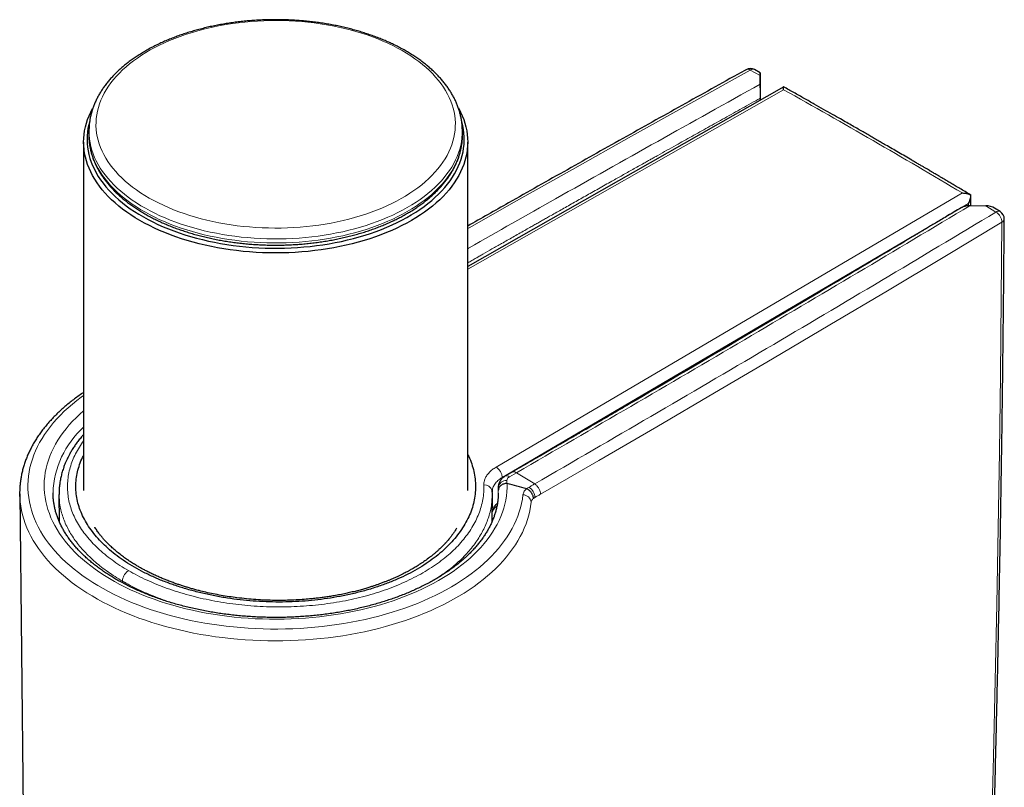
# Model space of a CAD drawing. Header units: millimetres. Extents: x 8 to 830, y 12 to 2106.
# Tile 88 of 256: x 748 to 806, y 911 to 956. Entities that reach past the tile are written whole.
import ezdxf

# ---------------------------------------------------------------- set-up
doc = ezdxf.new("R2010")
doc.units = ezdxf.units.MM

msp = doc.modelspace()

# ---------------------------------------------------------------- linework, layer by layer
at = {"color": 8, "linetype": 'Continuous', "lineweight": 0}
for p, q in [((791.508, 952.734), (790.915, 953.052)), ((792.88, 951.9), (774.369, 941.396)), ((776.036, 929.798), (803.356, 945.852)), ((803.707, 945.241), (776.387, 929.187)), ((803.706, 945.118), (803.707, 945.241)), ((805.322, 944.735), (804.73, 945.102)), ((777.234, 929.473), (776.814, 929.23)), ((777.234, 929.473), (778.295, 928.817)), ((776.387, 929.187), (776.386, 929.138)), ((776.156, 928.602), (776.15, 927.988)), ((776.156, 928.602), (776.164, 928.673)), ((776.164, 928.279), (776.163, 928.435)), ((778.305, 928.021), (778.221, 927.961)), ((754.143, 923.023), (754.142, 923.122))]:
    msp.add_line(p, q, dxfattribs=at)
at = {"color": 7, "linetype": 'Continuous', "lineweight": 30}
for p, q in [((791.508, 952.892), (791.164, 953.077)), ((791.508, 952.734), (791.508, 952.223)), ((791.519, 951.288), (791.51, 952.714)), ((792.883, 952.062), (774.369, 941.556)), ((791.511, 951.283), (791.51, 951.402)), ((752.181, 949.557), (752.176, 949.325)), ((752.181, 949.557), (752.181, 949.57)), ((774.063, 949.325), (774.058, 949.557)), ((751.869, 948.835), (751.869, 928.422)), ((774.369, 928.422), (774.369, 948.835)), ((803.846, 945.12), (803.855, 945.729)), ((803.81, 945.121), (804.73, 945.102)), ((805.572, 944.759), (805.237, 944.967)), ((776.971, 929.505), (776.551, 929.262)), ((748.123, 928.229), (748.553, 888.009)), ((750.074, 928.296), (750.075, 928.275)), ((750.424, 928.2), (750.441, 926.609)), ((775.798, 926.61), (775.815, 928.198)), ((775.815, 928.205), (775.805, 928.43)), ((776.158, 928.672), (776.158, 928.621))]:
    msp.add_line(p, q, dxfattribs=at)
at = {"color": 8, "linetype": 'Continuous', "lineweight": 0, "flags": 128}
for points in [[(759.095, 944.259), (759.44, 944.18), (759.791, 944.109), (760.145, 944.045), (760.504, 943.988), (760.865, 943.938), (761.229, 943.896), (761.596, 943.861), (761.965, 943.834), (762.335, 943.814), (762.706, 943.802), (763.077, 943.797), (763.449, 943.8), (763.82, 943.811), (764.19, 943.829), (764.559, 943.854), (764.926, 943.887), (765.291, 943.928), (765.653, 943.976), (766.012, 944.031), (766.368, 944.094), (766.719, 944.163), (767.066, 944.24), (767.408, 944.324), (767.744, 944.415), (768.075, 944.513), (768.4, 944.617), (768.718, 944.728), (769.029, 944.845), (769.333, 944.969), (769.629, 945.098), (769.917, 945.234), (770.196, 945.375), (770.467, 945.522), (770.728, 945.675), (770.98, 945.832), (771.223, 945.995), (771.455, 946.163), (771.677, 946.335), (771.888, 946.511), (772.088, 946.692), (772.277, 946.877), (772.454, 947.065), (772.62, 947.257), (772.774, 947.452), (772.916, 947.65), (773.046, 947.851), (773.164, 948.055), (773.269, 948.261), (773.361, 948.468), (773.441, 948.678), (773.507, 948.889), (773.561, 949.101), (773.602, 949.314), (773.629, 949.528), (773.644, 949.743), (773.646, 949.957), (773.634, 950.172), (773.609, 950.386), (773.571, 950.599), (773.521, 950.811), (773.457, 951.023), (773.38, 951.233), (773.291, 951.441), (773.189, 951.647), (773.074, 951.851), (772.947, 952.053), (772.808, 952.252), (772.656, 952.448), (772.493, 952.64), (772.318, 952.829), (772.132, 953.015), (771.934, 953.197), (771.725, 953.374), (771.506, 953.547), (771.276, 953.716), (771.036, 953.88), (770.787, 954.039), (770.527, 954.192), (770.259, 954.34), (769.981, 954.483), (769.695, 954.62), (769.401, 954.751), (769.099, 954.876), (768.79, 954.995), (768.473, 955.107), (768.15, 955.213), (767.82, 955.312), (767.485, 955.404), (767.144, 955.49), (766.798, 955.568), (766.448, 955.64), (766.093, 955.704), (765.735, 955.761), (765.374, 955.811), (765.009, 955.853), (764.643, 955.888), (764.274, 955.915), (763.904, 955.935), (763.533, 955.947), (763.162, 955.951), (762.79, 955.949), (762.419, 955.938), (762.049, 955.92), (761.68, 955.894), (761.313, 955.861), (760.948, 955.821), (760.586, 955.773), (760.227, 955.718), (759.871, 955.655), (759.52, 955.585), (759.173, 955.508), (758.831, 955.424), (758.494, 955.334), (758.164, 955.236), (757.839, 955.132), (757.521, 955.021), (757.21, 954.904), (756.906, 954.78), (756.61, 954.65), (756.322, 954.515), (756.042, 954.373), (755.772, 954.226), (755.51, 954.074), (755.258, 953.916), (755.016, 953.754), (754.784, 953.586), (754.562, 953.414), (754.351, 953.237), (754.151, 953.057), (753.962, 952.872), (753.785, 952.684), (753.619, 952.492), (753.465, 952.296), (753.322, 952.098), (753.193, 951.897), (753.075, 951.694), (752.97, 951.488), (752.878, 951.28), (752.798, 951.071), (752.732, 950.86), (752.678, 950.647), (752.637, 950.434), (752.609, 950.22), (752.595, 950.006), (752.593, 949.791), (752.605, 949.577), (752.63, 949.363), (752.667, 949.15), (752.718, 948.937), (752.782, 948.726), (752.859, 948.516), (752.948, 948.308), (753.05, 948.101), (753.165, 947.897), (753.292, 947.696), (753.431, 947.497), (753.583, 947.301), (753.746, 947.108), (753.921, 946.919), (754.107, 946.734), (754.305, 946.552), (754.513, 946.374), (754.733, 946.201), (754.962, 946.033), (755.202, 945.869), (755.452, 945.71), (755.711, 945.556), (755.98, 945.408), (756.258, 945.266), (756.544, 945.129), (756.838, 944.998), (757.14, 944.873), (757.449, 944.754), (757.766, 944.642), (758.089, 944.536), (758.419, 944.437), (758.754, 944.344), (759.095, 944.259)], [(790.915, 953.052), (787.44, 951.118), (783.973, 949.18), (780.514, 947.237), (777.063, 945.289), (774.366, 943.76)], [(774.058, 949.555), (774.059, 949.509), (774.054, 949.291), (774.036, 949.073), (774.006, 948.856), (773.962, 948.64), (773.905, 948.424), (773.836, 948.21), (773.753, 947.997), (773.658, 947.786), (773.551, 947.577), (773.431, 947.37), (773.299, 947.166), (773.154, 946.965), (772.998, 946.766), (772.83, 946.571), (772.65, 946.379), (772.459, 946.191), (772.257, 946.007), (772.044, 945.827), (771.82, 945.651), (771.586, 945.48), (771.342, 945.314), (771.088, 945.153), (770.825, 944.996), (770.552, 944.845), (770.27, 944.7), (769.98, 944.561), (769.682, 944.427), (769.376, 944.299), (769.063, 944.177), (768.742, 944.062), (768.415, 943.953), (768.081, 943.851), (767.742, 943.756), (767.397, 943.667), (767.047, 943.585), (766.692, 943.51), (766.333, 943.443), (765.97, 943.382), (765.604, 943.329), (765.235, 943.283), (764.863, 943.245), (764.489, 943.214), (764.114, 943.19), (763.737, 943.174), (763.36, 943.166), (762.982, 943.165), (762.605, 943.171), (762.228, 943.185), (761.852, 943.207), (761.478, 943.236), (761.105, 943.272), (760.735, 943.316), (760.368, 943.367), (760.004, 943.426), (759.644, 943.491), (759.288, 943.564), (758.937, 943.644), (758.591, 943.731), (758.25, 943.824), (757.914, 943.925), (757.585, 944.032), (757.263, 944.145), (756.947, 944.265), (756.639, 944.391), (756.339, 944.523), (756.047, 944.661), (755.763, 944.805), (755.488, 944.955), (755.222, 945.109), (754.965, 945.269), (754.718, 945.434), (754.481, 945.604), (754.255, 945.779), (754.039, 945.957), (753.834, 946.14), (753.64, 946.327), (753.457, 946.518), (753.286, 946.713), (753.126, 946.91), (752.978, 947.111), (752.843, 947.314), (752.719, 947.52), (752.608, 947.729), (752.51, 947.939), (752.424, 948.152), (752.351, 948.365), (752.291, 948.581), (752.244, 948.797), (752.209, 949.014), (752.188, 949.232), (752.18, 949.45), (752.181, 949.557)], [(752.176, 949.14), (752.183, 948.999), (752.204, 948.782), (752.239, 948.564), (752.286, 948.348), (752.346, 948.133), (752.419, 947.919), (752.505, 947.706), (752.604, 947.496), (752.715, 947.287), (752.838, 947.081), (752.974, 946.878), (753.121, 946.677), (753.281, 946.479), (753.452, 946.285), (753.635, 946.094), (753.83, 945.907), (754.035, 945.724), (754.251, 945.545), (754.478, 945.37), (754.715, 945.2), (754.961, 945.035), (755.218, 944.875), (755.484, 944.72), (755.759, 944.571), (756.043, 944.427), (756.336, 944.289), (756.636, 944.157), (756.945, 944.031), (757.26, 943.911), (757.583, 943.797), (757.912, 943.69), (758.247, 943.59), (758.588, 943.496), (758.935, 943.409), (759.287, 943.329), (759.643, 943.256), (760.003, 943.191), (760.367, 943.132), (760.734, 943.081), (761.104, 943.037), (761.477, 943.001), (761.851, 942.972), (762.227, 942.95), (762.604, 942.936), (762.982, 942.93), (763.36, 942.931), (763.737, 942.939), (764.114, 942.955), (764.49, 942.979), (764.864, 943.01), (765.236, 943.048), (765.605, 943.094), (765.971, 943.147), (766.334, 943.208), (766.694, 943.275), (767.049, 943.35), (767.399, 943.432), (767.744, 943.521), (768.084, 943.616), (768.417, 943.719), (768.745, 943.827), (769.065, 943.943), (769.379, 944.064), (769.685, 944.192), (769.984, 944.326), (770.274, 944.466), (770.555, 944.611), (770.828, 944.762), (771.092, 944.918), (771.346, 945.08), (771.59, 945.246), (771.824, 945.417), (772.048, 945.593), (772.261, 945.773), (772.463, 945.957), (772.655, 946.146), (772.834, 946.337), (773.002, 946.533), (773.159, 946.731), (773.303, 946.933), (773.436, 947.137), (773.556, 947.344), (773.663, 947.553), (773.758, 947.764), (773.841, 947.977), (773.91, 948.191), (773.967, 948.407), (774.011, 948.624), (774.041, 948.841), (774.059, 949.059), (774.063, 949.141)], [(805.669, 944.134), (802.319, 942.127), (798.961, 940.125), (795.594, 938.128), (792.219, 936.135), (788.836, 934.147), (785.444, 932.164), (782.044, 930.186), (778.636, 928.212)], [(804.935, 903.972), (805.059, 908.41), (805.173, 912.853), (805.275, 917.303), (805.368, 921.759), (805.449, 926.222), (805.52, 930.691), (805.58, 935.166), (805.63, 939.647), (805.669, 944.134)], [(751.869, 933.989), (751.732, 933.89), (751.468, 933.691), (751.214, 933.487), (750.97, 933.279), (750.737, 933.066), (750.516, 932.85), (750.306, 932.63), (750.107, 932.406), (749.92, 932.18), (749.745, 931.95), (749.582, 931.717), (749.431, 931.481), (749.292, 931.243), (749.166, 931.002), (749.053, 930.76), (748.952, 930.515), (748.864, 930.269), (748.788, 930.022), (748.726, 929.773), (748.676, 929.524), (748.639, 929.273), (748.616, 929.023), (748.605, 928.771), (748.608, 928.52), (748.623, 928.269), (748.652, 928.018), (748.694, 927.768), (748.748, 927.519), (748.816, 927.271), (748.896, 927.024), (748.989, 926.778), (749.095, 926.535), (749.213, 926.293), (749.344, 926.053), (749.488, 925.816), (749.643, 925.582), (749.811, 925.35), (749.991, 925.121), (750.182, 924.895), (750.385, 924.673), (750.6, 924.454), (750.826, 924.24), (751.063, 924.029), (751.31, 923.822), (751.569, 923.62), (751.837, 923.422), (752.116, 923.23), (752.405, 923.042), (752.703, 922.859), (753.011, 922.681), (753.328, 922.509), (753.653, 922.342), (753.988, 922.181), (754.33, 922.026), (754.68, 921.877), (755.038, 921.734), (755.403, 921.597), (755.775, 921.467), (756.154, 921.343), (756.539, 921.226), (756.93, 921.115), (757.326, 921.011), (757.728, 920.915), (758.134, 920.825), (758.545, 920.742), (758.96, 920.666), (759.379, 920.598), (759.801, 920.537), (760.226, 920.483), (760.654, 920.437), (761.084, 920.398), (761.515, 920.366), (761.949, 920.342), (762.383, 920.326), (762.818, 920.317), (763.253, 920.315), (763.688, 920.321), (764.123, 920.335), (764.556, 920.356), (764.989, 920.385), (765.419, 920.421), (765.848, 920.464), (766.274, 920.515), (766.698, 920.574), (767.118, 920.639), (767.534, 920.712), (767.947, 920.792), (768.355, 920.879), (768.759, 920.973), (769.157, 921.074), (769.55, 921.182), (769.937, 921.297), (770.318, 921.418), (770.693, 921.546), (771.061, 921.68), (771.421, 921.821), (771.775, 921.968), (772.12, 922.121), (772.457, 922.279), (772.786, 922.444), (773.107, 922.614), (773.418, 922.79), (773.72, 922.97), (774.012, 923.157), (774.295, 923.348), (774.568, 923.543), (774.83, 923.744), (775.082, 923.949), (775.323, 924.158), (775.553, 924.371), (775.772, 924.588), (775.98, 924.809), (776.176, 925.033), (776.36, 925.261), (776.532, 925.492), (776.692, 925.725), (776.841, 925.962), (776.976, 926.2), (777.1, 926.441), (777.21, 926.684), (777.308, 926.929), (777.394, 927.175), (777.466, 927.423), (777.526, 927.672), (777.572, 927.922), (777.606, 928.172), (777.606, 928.172)], [(776.681, 928.84), (776.681, 928.598), (776.667, 928.355), (776.641, 928.113), (776.602, 927.871), (776.55, 927.63), (776.485, 927.391), (776.407, 927.152), (776.316, 926.915), (776.213, 926.68), (776.097, 926.447), (775.969, 926.216), (775.828, 925.987), (775.675, 925.761), (775.51, 925.538), (775.333, 925.317), (775.144, 925.1), (774.944, 924.887), (774.733, 924.677), (774.51, 924.472), (774.276, 924.27), (774.032, 924.072), (773.777, 923.879), (773.512, 923.691), (773.237, 923.507), (772.952, 923.329), (772.658, 923.156), (772.354, 922.988), (772.042, 922.825), (771.721, 922.668), (771.392, 922.517), (771.055, 922.372), (770.71, 922.233), (770.358, 922.101), (769.999, 921.974), (769.634, 921.854), (769.262, 921.741), (768.884, 921.635), (768.501, 921.535), (768.113, 921.442), (767.719, 921.356), (767.322, 921.277), (766.92, 921.206), (766.515, 921.141), (766.106, 921.084), (765.695, 921.035), (765.281, 920.992), (764.865, 920.957), (764.447, 920.93), (764.028, 920.91), (763.608, 920.897), (763.188, 920.892), (762.767, 920.895), (762.347, 920.905), (761.928, 920.922), (761.51, 920.948), (761.093, 920.98), (760.679, 921.02), (760.266, 921.067), (759.857, 921.122), (759.45, 921.184), (759.047, 921.253), (758.648, 921.33), (758.254, 921.413), (757.864, 921.504), (757.479, 921.601), (757.099, 921.706), (756.725, 921.817), (756.358, 921.935), (755.997, 922.059), (755.642, 922.189), (755.295, 922.326), (754.956, 922.469), (754.624, 922.619), (754.3, 922.773), (753.985, 922.934), (753.679, 923.1), (753.381, 923.272), (753.094, 923.449), (752.815, 923.631), (752.547, 923.818), (752.289, 924.009), (752.041, 924.205), (751.804, 924.405), (751.577, 924.61), (751.362, 924.818), (751.158, 925.031), (750.966, 925.246), (750.785, 925.466), (750.616, 925.688), (750.459, 925.913), (750.315, 926.141), (750.182, 926.371), (750.062, 926.604), (749.955, 926.838), (749.86, 927.075), (749.778, 927.313), (749.709, 927.552), (749.652, 927.793), (749.609, 928.034), (749.578, 928.276), (749.561, 928.519), (749.557, 928.761), (749.565, 929.004), (749.587, 929.246), (749.622, 929.488), (749.669, 929.729), (749.73, 929.97), (749.803, 930.209), (749.889, 930.446), (749.988, 930.682), (750.1, 930.916), (750.224, 931.148), (750.36, 931.377), (750.509, 931.604), (750.67, 931.829), (750.843, 932.05), (751.027, 932.268), (751.223, 932.483), (751.431, 932.694), (751.65, 932.901), (751.869, 933.095)], [(777.964, 928.626), (778.006, 928.65), (778.047, 928.673), (778.088, 928.697), (778.13, 928.721), (778.171, 928.745), (778.212, 928.769), (778.254, 928.793), (778.295, 928.817)], [(778.636, 928.212), (778.595, 928.188), (778.553, 928.164), (778.512, 928.14), (778.471, 928.116), (778.429, 928.093), (778.388, 928.069), (778.347, 928.045), (778.305, 928.021)], [(778.087, 927.743), (778.053, 927.488), (778.006, 927.233), (777.945, 926.979), (777.872, 926.727), (777.786, 926.475), (777.687, 926.225), (777.575, 925.977), (777.45, 925.732), (777.313, 925.488), (777.164, 925.247), (777.002, 925.008), (776.828, 924.772), (776.642, 924.54), (776.444, 924.31), (776.235, 924.084), (776.014, 923.862), (775.782, 923.644), (775.538, 923.429), (775.284, 923.219), (775.019, 923.014), (774.744, 922.813), (774.458, 922.617), (774.163, 922.425), (773.858, 922.239), (773.543, 922.058), (773.22, 921.883), (772.887, 921.713), (772.546, 921.549), (772.197, 921.391), (771.839, 921.239), (771.475, 921.093), (771.102, 920.954), (770.723, 920.82), (770.337, 920.694), (769.945, 920.574), (769.547, 920.461), (769.143, 920.354), (768.734, 920.255), (768.32, 920.162), (767.901, 920.077), (767.479, 919.999), (767.052, 919.928), (766.622, 919.865), (766.189, 919.808), (765.753, 919.76), (765.315, 919.718), (764.875, 919.685), (764.434, 919.658), (763.991, 919.64), (763.548, 919.629), (763.104, 919.625), (762.66, 919.629), (762.217, 919.641), (761.774, 919.66), (761.333, 919.687), (760.893, 919.721), (760.455, 919.763), (760.019, 919.812), (759.586, 919.869), (759.156, 919.933), (758.73, 920.004), (758.308, 920.083), (757.889, 920.169), (757.476, 920.262), (757.067, 920.361), (756.664, 920.468), (756.266, 920.582), (755.874, 920.703), (755.489, 920.83), (755.11, 920.963), (754.738, 921.103), (754.374, 921.25), (754.017, 921.402), (753.669, 921.561), (753.328, 921.725), (752.996, 921.895), (752.673, 922.071), (752.359, 922.252), (752.055, 922.439), (751.76, 922.63), (751.475, 922.827), (751.201, 923.028), (750.937, 923.234), (750.683, 923.444), (750.441, 923.659), (750.209, 923.878), (749.989, 924.1), (749.78, 924.326), (749.583, 924.556), (749.398, 924.789), (749.225, 925.025), (749.064, 925.263), (748.915, 925.505), (748.779, 925.749), (748.656, 925.995), (748.545, 926.243), (748.447, 926.493), (748.361, 926.744), (748.289, 926.997), (748.229, 927.251), (748.183, 927.506), (748.15, 927.761), (748.13, 928.017), (748.127, 928.074)]]:
    msp.add_lwpolyline(points, dxfattribs=at)
at = {"color": 7, "linetype": 'Continuous', "lineweight": 30, "flags": 128}
for points in [[(773.824, 950.833), (773.842, 950.799), (773.952, 950.587), (774.05, 950.372), (774.134, 950.156), (774.206, 949.938), (774.265, 949.719), (774.31, 949.499), (774.343, 949.278), (774.363, 949.056), (774.369, 948.835), (774.363, 948.613), (774.343, 948.392), (774.31, 948.171), (774.265, 947.95), (774.206, 947.731), (774.134, 947.513), (774.05, 947.297), (773.952, 947.083), (773.842, 946.87), (773.72, 946.66), (773.585, 946.452), (773.438, 946.247), (773.279, 946.045), (773.108, 945.847), (772.926, 945.652), (772.732, 945.46), (772.526, 945.273), (772.31, 945.089), (772.083, 944.91), (771.846, 944.736), (771.599, 944.567), (771.341, 944.402), (771.074, 944.242), (770.798, 944.088), (770.513, 943.94), (770.219, 943.797), (769.917, 943.66), (769.607, 943.529), (769.289, 943.404), (768.965, 943.286), (768.633, 943.174), (768.295, 943.068), (767.951, 942.97), (767.601, 942.878), (767.247, 942.793), (766.887, 942.715), (766.523, 942.645), (766.155, 942.581), (765.783, 942.525), (765.408, 942.476), (765.031, 942.435), (764.651, 942.401), (764.27, 942.374), (763.887, 942.355), (763.503, 942.344), (763.119, 942.34), (762.735, 942.344), (762.352, 942.355), (761.969, 942.374), (761.588, 942.401), (761.208, 942.435), (760.831, 942.476), (760.456, 942.525), (760.084, 942.581), (759.716, 942.645), (759.352, 942.715), (758.992, 942.793), (758.637, 942.878), (758.288, 942.97), (757.944, 943.068), (757.606, 943.174), (757.274, 943.286), (756.949, 943.404), (756.632, 943.529), (756.322, 943.66), (756.02, 943.797), (755.726, 943.94), (755.441, 944.088), (755.164, 944.242), (754.897, 944.402), (754.64, 944.567), (754.393, 944.736), (754.155, 944.91), (753.928, 945.089), (753.712, 945.273), (753.507, 945.46), (753.313, 945.652), (753.131, 945.847), (752.96, 946.045), (752.801, 946.247), (752.654, 946.452), (752.519, 946.66), (752.397, 946.87), (752.287, 947.083), (752.189, 947.297), (752.105, 947.513), (752.033, 947.731), (751.974, 947.95), (751.928, 948.171), (751.896, 948.392), (751.876, 948.613), (751.869, 948.835), (751.876, 949.056), (751.896, 949.278), (751.928, 949.499), (751.974, 949.719), (752.033, 949.938), (752.105, 950.156), (752.189, 950.372), (752.287, 950.587), (752.397, 950.799), (752.4, 950.805)], [(752.225, 950.065), (752.224, 950.061), (752.167, 949.844), (752.123, 949.627), (752.092, 949.408), (752.074, 949.19), (752.069, 948.971), (752.078, 948.752), (752.099, 948.533), (752.133, 948.315), (752.18, 948.098), (752.24, 947.881), (752.313, 947.666), (752.398, 947.453), (752.497, 947.241), (752.607, 947.032), (752.73, 946.825), (752.866, 946.62), (753.013, 946.418), (753.173, 946.22), (753.344, 946.024), (753.526, 945.832), (753.72, 945.644), (753.925, 945.46), (754.141, 945.28), (754.367, 945.104), (754.604, 944.933), (754.851, 944.766), (755.107, 944.605), (755.373, 944.449), (755.648, 944.298), (755.932, 944.153), (756.225, 944.013), (756.525, 943.879), (756.833, 943.752), (757.149, 943.63), (757.472, 943.515), (757.801, 943.406), (758.137, 943.304), (758.478, 943.209), (758.825, 943.12), (759.177, 943.039), (759.534, 942.964), (759.895, 942.897), (760.259, 942.836), (760.628, 942.783), (760.999, 942.738), (761.372, 942.699), (761.748, 942.668), (762.125, 942.645), (762.503, 942.629), (762.882, 942.62), (763.262, 942.62), (763.641, 942.626), (764.019, 942.64), (764.397, 942.662), (764.773, 942.691), (765.147, 942.727), (765.519, 942.771), (765.888, 942.822), (766.253, 942.881), (766.615, 942.947), (766.973, 943.019), (767.326, 943.099), (767.674, 943.186), (768.017, 943.28), (768.354, 943.38), (768.685, 943.487), (769.01, 943.601), (769.327, 943.721), (769.637, 943.847), (769.94, 943.979), (770.234, 944.117), (770.52, 944.261), (770.798, 944.411), (771.066, 944.565), (771.325, 944.726), (771.574, 944.891), (771.813, 945.061), (772.042, 945.235), (772.261, 945.414), (772.468, 945.598), (772.665, 945.785), (772.851, 945.976), (773.025, 946.17), (773.187, 946.368), (773.337, 946.57), (773.476, 946.773), (773.602, 946.98), (773.716, 947.189), (773.817, 947.4), (773.906, 947.613), (773.982, 947.827), (774.045, 948.043), (774.095, 948.26), (774.133, 948.478), (774.157, 948.697), (774.168, 948.916), (774.167, 949.135), (774.152, 949.354), (774.125, 949.572), (774.084, 949.79), (774.03, 950.007), (774.026, 950.021)], [(752.176, 949.325), (752.175, 949.217), (752.176, 949.14)], [(774.063, 949.141), (774.064, 949.277), (774.063, 949.325)], [(748.127, 928.074), (748.123, 928.274), (748.123, 928.375)]]:
    msp.add_lwpolyline(points, dxfattribs=at)
at = {"color": 7, "linetype": 'Continuous', "lineweight": 30}
for centre, radius, start, end in [((790.928, 952.636), 0.5, 61.82171, 119.03006), ((805.309, 944.334), 0.5, 359.56819, 58.24689), ((776.675, 928.819), 0.0224, 75.13329, 89.21599), ((749.205, 824.408), 107.986, 74.63091, 75.25971), ((777.821, 928.515), 0.0178, 66.49576, 74.79812)]:
    msp.add_arc(centre, radius, start, end, dxfattribs=at)
at = {"color": 8, "linetype": 'Continuous', "lineweight": 0}
for centre, radius, start, end in [((790.781, 952.865), 0.23, 54.42808, 114.74943), ((791.061, 952.85), 0.249, 65.72786, 125.90174), ((805.467, 944.536), 0.247, 64.91019, 126.17768), ((804.914, 944.098), 0.756, 2.72319, 57.36265), ((805.566, 944.355), 0.244, 294.96253, 354.2371), ((755.461, 928.111), 5.39, 131.78944, 178.03133), ((775.352, 928.28), 0.477, 18.29131, 93.94434), ((776.624, 928.541), 0.472, 84.61598, 172.48723), ((776.656, 929.033), 0.252, 51.37534, 114.68721), ((776.916, 929.004), 0.249, 114.30754, 178.37597), ((771.465, 928.314), 4.699, 1.48057, 3.52187), ((777.616, 927.699), 0.474, 5.40778, 91.16906), ((778.463, 927.755), 1.004, 119.81358, 129.29506), ((777.537, 927.986), 0.769, 2.58156, 56.24076)]:
    msp.add_arc(centre, radius, start, end, dxfattribs=at)
at = {"color": 7, "linetype": 'Continuous', "lineweight": 30}
for centre, major_axis, ratio, start_param, end_param in [((791.51, 952.324), (-0.002, 0.568), 0.00331, 5.468539, 7.047358), ((804.726, 944.695), (0.707, -0.019), 0.575491, 0.780226, 1.582209)]:
    msp.add_ellipse(centre, major_axis=major_axis, ratio=ratio, start_param=start_param, end_param=end_param, dxfattribs=at)
at = {"color": 8, "linetype": 'Continuous', "lineweight": 0}
for centre, major_axis, ratio, start_param, end_param in [((795.036, 538.871), (-246.679, 434.924), 0.582392, 5.487489, 5.51712), ((763.129, 928.991), (13.545, -0.435), 0.597513, 0.03512, 0.056045)]:
    msp.add_ellipse(centre, major_axis=major_axis, ratio=ratio, start_param=start_param, end_param=end_param, dxfattribs=at)
at = {"color": 7, "linetype": 'Continuous', "lineweight": 30}
for points, knots in [([(774.057, 949.554), (774.056, 949.611), (774.053, 949.739), (774.033, 949.939), (774.003, 950.155), (773.96, 950.369), (773.905, 950.583), (773.839, 950.795), (773.761, 951.006), (773.672, 951.215), (773.571, 951.423), (773.459, 951.628), (773.335, 951.831), (773.2, 952.032), (773.054, 952.23), (772.897, 952.425), (772.729, 952.616), (772.551, 952.804), (772.362, 952.989), (772.163, 953.169), (771.954, 953.345), (771.736, 953.517), (771.508, 953.685), (771.271, 953.847), (771.026, 954.004), (770.772, 954.157), (770.509, 954.304), (770.239, 954.446), (769.961, 954.582), (769.676, 954.713), (769.384, 954.838), (769.086, 954.957), (768.781, 955.07), (768.47, 955.176), (768.154, 955.277), (767.832, 955.372), (767.505, 955.46), (767.174, 955.541), (766.838, 955.617), (766.499, 955.685), (766.156, 955.747), (765.81, 955.802), (765.461, 955.851), (765.109, 955.893), (764.756, 955.928), (764.401, 955.956), (764.044, 955.977), (763.687, 955.992), (763.329, 955.999), (762.97, 956), (762.612, 955.993), (762.255, 955.98), (761.898, 955.96), (761.542, 955.933), (761.189, 955.899), (760.837, 955.859), (760.488, 955.811), (760.141, 955.757), (759.797, 955.696), (759.457, 955.629), (759.121, 955.555), (758.789, 955.474), (758.462, 955.387), (758.139, 955.294), (757.822, 955.194), (757.51, 955.088), (757.204, 954.976), (756.905, 954.858), (756.611, 954.734), (756.325, 954.605), (756.046, 954.469), (755.774, 954.328), (755.511, 954.182), (755.255, 954.03), (755.007, 953.873), (754.769, 953.711), (754.539, 953.545), (754.318, 953.373), (754.107, 953.197), (753.906, 953.016), (753.715, 952.832), (753.534, 952.643), (753.364, 952.451), (753.204, 952.255), (753.056, 952.056), (752.919, 951.854), (752.793, 951.65), (752.678, 951.443), (752.575, 951.233), (752.484, 951.022), (752.405, 950.81), (752.338, 950.596), (752.282, 950.381), (752.238, 950.166), (752.207, 949.95), (752.187, 949.751), (752.183, 949.625), (752.182, 949.571)], [0, 0, 0, 0, 0.007986, 0.01819, 0.0284, 0.038624, 0.048868, 0.059138, 0.06944, 0.079775, 0.090148, 0.100559, 0.111007, 0.121493, 0.132013, 0.142565, 0.153145, 0.163751, 0.174378, 0.185022, 0.195681, 0.206351, 0.217029, 0.227713, 0.2384, 0.249089, 0.259779, 0.270466, 0.281152, 0.291835, 0.302514, 0.31319, 0.323862, 0.33453, 0.345194, 0.355854, 0.36651, 0.377163, 0.387812, 0.398458, 0.409101, 0.419742, 0.43038, 0.441016, 0.451651, 0.462284, 0.472915, 0.483546, 0.494176, 0.504807, 0.515437, 0.526067, 0.536698, 0.54733, 0.557964, 0.568598, 0.579235, 0.589874, 0.600515, 0.61116, 0.621807, 0.632457, 0.643112, 0.65377, 0.664432, 0.675099, 0.68577, 0.696445, 0.707125, 0.71781, 0.728499, 0.739192, 0.749888, 0.760588, 0.77129, 0.781992, 0.792694, 0.803393, 0.814088, 0.824775, 0.835452, 0.846116, 0.856763, 0.867389, 0.87799, 0.888563, 0.899105, 0.909611, 0.920079, 0.930509, 0.940899, 0.95125, 0.961565, 0.971847, 0.982101, 0.992331, 1, 1, 1, 1]), ([(790.685, 953.074), (790.659, 953.059), (789.472, 952.402), (787.132, 951.098), (783.666, 949.161), (780.209, 947.218), (777.109, 945.469), (775.166, 944.366), (774.369, 943.914)], [0, 0, 0, 0, 0.004758, 0.216743, 0.428729, 0.640717, 0.852705, 1, 1, 1, 1]), ([(791.508, 952.223), (791.508, 952.199), (791.508, 952.152), (791.508, 952.067), (791.508, 951.971), (791.508, 951.864), (791.509, 951.75), (791.509, 951.63), (791.51, 951.508), (791.51, 951.437), (791.51, 951.402)], [0, 0, 0, 0, 0.1247179, 0.2494441, 0.3754847, 0.4991924, 0.6271198, 0.7493464, 0.8746297, 1, 1, 1, 1]), ([(792.88, 951.9), (792.88, 951.912), (792.88, 951.936), (792.881, 951.965), (792.881, 951.988), (792.881, 952.005), (792.882, 952.031), (792.883, 952.056), (792.883, 952.06), (792.884, 952.061)], [0, 0, 0, 0, 0.131518, 0.248855, 0.352014, 0.440996, 0.515809, 0.793349, 1, 1, 1, 1]), ([(803.855, 945.729), (803.766, 945.781), (803.575, 945.895), (803.289, 946.065), (803.006, 946.233), (802.747, 946.386), (802.513, 946.524), (802.304, 946.648), (802.12, 946.757), (801.961, 946.851), (801.826, 946.93), (801.715, 946.995), (801.628, 947.046), (801.565, 947.084), (801.516, 947.112), (801.472, 947.138), (801.399, 947.181), (801.291, 947.244), (801.147, 947.329), (800.983, 947.425), (800.801, 947.531), (800.598, 947.65), (800.198, 947.884), (799.618, 948.222), (799.022, 948.568), (798.595, 948.815), (798.327, 948.97), (798.064, 949.121), (797.8, 949.273), (797.526, 949.431), (797.232, 949.6), (796.913, 949.782), (796.569, 949.979), (796.173, 950.205), (795.721, 950.462), (795.211, 950.752), (794.664, 951.062), (794.08, 951.391), (793.481, 951.728), (793.078, 951.954), (792.881, 952.064)], [0, 0, 0, 0, 0.024278, 0.052354, 0.078172, 0.101733, 0.123036, 0.142082, 0.15887, 0.1734, 0.185673, 0.195688, 0.203798, 0.209402, 0.213008, 0.216992, 0.221654, 0.232787, 0.246538, 0.261028, 0.277605, 0.296269, 0.316486, 0.387135, 0.454671, 0.479526, 0.503932, 0.527887, 0.551402, 0.576123, 0.602776, 0.631781, 0.663138, 0.696846, 0.740042, 0.78657, 0.836432, 0.889626, 0.946153, 1, 1, 1, 1]), ([(752.178, 949.13), (752.178, 949.101), (752.18, 949.001), (752.195, 948.831), (752.223, 948.619), (752.264, 948.408), (752.316, 948.198), (752.379, 947.988), (752.455, 947.781), (752.541, 947.574), (752.639, 947.37), (752.749, 947.167), (752.87, 946.967), (753.002, 946.769), (753.145, 946.574), (753.299, 946.381), (753.464, 946.192), (753.639, 946.006), (753.825, 945.824), (754.02, 945.645), (754.226, 945.471), (754.441, 945.301), (754.666, 945.135), (754.899, 944.973), (755.142, 944.817), (755.393, 944.665), (755.652, 944.518), (755.92, 944.377), (756.195, 944.241), (756.477, 944.11), (756.767, 943.985), (757.063, 943.866), (757.366, 943.752), (757.674, 943.645), (757.989, 943.543), (758.309, 943.448), (758.634, 943.358), (758.964, 943.276), (759.298, 943.199), (759.636, 943.129), (759.978, 943.066), (760.323, 943.009), (760.671, 942.959), (761.022, 942.915), (761.375, 942.878), (761.73, 942.848), (762.086, 942.825), (762.444, 942.809), (762.802, 942.799), (763.16, 942.797), (763.519, 942.801), (763.877, 942.812), (764.234, 942.83), (764.59, 942.855), (764.945, 942.886), (765.297, 942.925), (765.647, 942.97), (765.995, 943.021), (766.339, 943.08), (766.68, 943.145), (767.018, 943.216), (767.351, 943.294), (767.68, 943.378), (768.004, 943.469), (768.322, 943.566), (768.636, 943.669), (768.943, 943.778), (769.244, 943.892), (769.539, 944.013), (769.827, 944.139), (770.108, 944.271), (770.381, 944.409), (770.646, 944.551), (770.904, 944.699), (771.153, 944.852), (771.394, 945.01), (771.626, 945.173), (771.849, 945.34), (772.062, 945.511), (772.266, 945.687), (772.459, 945.867), (772.643, 946.051), (772.816, 946.238), (772.979, 946.429), (773.131, 946.623), (773.272, 946.82), (773.402, 947.019), (773.52, 947.221), (773.627, 947.425), (773.723, 947.632), (773.807, 947.84), (773.879, 948.049), (773.94, 948.259), (773.988, 948.471), (774.025, 948.683), (774.05, 948.895), (774.061, 949.045), (774.062, 949.123), (774.062, 949.131)], [0, 0, 0, 0, 0.004233, 0.014576, 0.024922, 0.035277, 0.045645, 0.05603, 0.066436, 0.076863, 0.087315, 0.097791, 0.108292, 0.118816, 0.129361, 0.139926, 0.150508, 0.161106, 0.171716, 0.182337, 0.192966, 0.203602, 0.214243, 0.224886, 0.235532, 0.246178, 0.256825, 0.26747, 0.278115, 0.288757, 0.299397, 0.310035, 0.320671, 0.331305, 0.341936, 0.352564, 0.363191, 0.373815, 0.384437, 0.395057, 0.405676, 0.416293, 0.426908, 0.437522, 0.448135, 0.458748, 0.469359, 0.47997, 0.49058, 0.501191, 0.511801, 0.522411, 0.533022, 0.543633, 0.554245, 0.564858, 0.575471, 0.586086, 0.596703, 0.607321, 0.617941, 0.628562, 0.639186, 0.649812, 0.66044, 0.671071, 0.681705, 0.692341, 0.70298, 0.713622, 0.724266, 0.734913, 0.745562, 0.756213, 0.766866, 0.77752, 0.788175, 0.798828, 0.80948, 0.820128, 0.830772, 0.841409, 0.852037, 0.862654, 0.873258, 0.883846, 0.894417, 0.904966, 0.915493, 0.925996, 0.936474, 0.946927, 0.957355, 0.96776, 0.978145, 0.988513, 0.998867, 1, 1, 1, 1]), ([(803.356, 945.852), (803.394, 945.851), (803.461, 945.849), (803.548, 945.836), (803.617, 945.822), (803.675, 945.806), (803.728, 945.789), (803.775, 945.77), (803.817, 945.75), (803.843, 945.735), (803.855, 945.729)], [0, 0, 0, 0, 0.212629, 0.379358, 0.500187, 0.615814, 0.723552, 0.82345, 0.915572, 1, 1, 1, 1]), ([(803.707, 945.241), (803.708, 945.242), (803.731, 945.281), (803.771, 945.361), (803.816, 945.483), (803.848, 945.606), (803.853, 945.688), (803.855, 945.729)], [0, 0, 0, 0, 0.008526, 0.258751, 0.513556, 0.753737, 1, 1, 1, 1]), ([(803.291, 944.999), (803.285, 944.996), (803.147, 944.913), (802.886, 944.756), (802.515, 944.534), (802.171, 944.328), (801.854, 944.138), (801.568, 943.967), (801.312, 943.814), (801.086, 943.678), (800.883, 943.557), (800.696, 943.446), (800.311, 943.215), (799.711, 942.857), (798.181, 941.945), (795.15, 940.141), (790.128, 937.172), (785.883, 934.684), (783.211, 933.126), (782.614, 932.778), (782.03, 932.438), (781.471, 932.113), (781.054, 931.87), (780.759, 931.699), (780.567, 931.588), (780.349, 931.461), (780.105, 931.319), (779.834, 931.162), (779.537, 930.99), (779.201, 930.795), (778.825, 930.577), (778.407, 930.335), (777.957, 930.075), (777.475, 929.796), (777.143, 929.604), (776.971, 929.505)], [0, 0, 0, 0, 0.000629, 0.01586, 0.030071, 0.04326, 0.055429, 0.066578, 0.076154, 0.084823, 0.092585, 0.099489, 0.106221, 0.136848, 0.168368, 0.281763, 0.484254, 0.74197, 0.764649, 0.787328, 0.809677, 0.830797, 0.850637, 0.856919, 0.864155, 0.872383, 0.881603, 0.891814, 0.903016, 0.915211, 0.929769, 0.945527, 0.962485, 0.980643, 1, 1, 1, 1]), ([(803.291, 944.999), (803.291, 944.999), (803.309, 945.011), (803.361, 945.037), (803.453, 945.074), (803.568, 945.103), (803.689, 945.12), (803.769, 945.121), (803.81, 945.121)], [0, 0, 0, 0, 0.004703, 0.122839, 0.334765, 0.561152, 0.777928, 1, 1, 1, 1]), ([(805.075, 904.168), (805.095, 904.857), (805.152, 906.854), (805.241, 910.165), (805.339, 914.1), (805.428, 918.041), (805.509, 921.986), (805.582, 925.936), (805.646, 929.892), (805.702, 933.852), (805.75, 937.817), (805.785, 941.31), (805.802, 943.483), (805.809, 944.33)], [0, 0, 0, 0, 0.051772, 0.150137, 0.248502, 0.346867, 0.445232, 0.543597, 0.641962, 0.740327, 0.838692, 0.937057, 1, 1, 1, 1]), ([(751.869, 934.17), (751.825, 934.141), (751.687, 934.049), (751.465, 933.891), (751.203, 933.695), (750.95, 933.494), (750.707, 933.289), (750.474, 933.079), (750.251, 932.866), (750.038, 932.649), (749.836, 932.428), (749.644, 932.204), (749.463, 931.976), (749.293, 931.745), (749.134, 931.512), (748.986, 931.276), (748.85, 931.037), (748.725, 930.797), (748.612, 930.554), (748.51, 930.31), (748.42, 930.064), (748.342, 929.817), (748.276, 929.569), (748.221, 929.32), (748.178, 929.07), (748.148, 928.82), (748.129, 928.592), (748.126, 928.447), (748.125, 928.385)], [0, 0, 0, 0, 0.018995, 0.0592, 0.099401, 0.139594, 0.179774, 0.219936, 0.260075, 0.300184, 0.340256, 0.380284, 0.420259, 0.460173, 0.500019, 0.539789, 0.579476, 0.619074, 0.658578, 0.697987, 0.737299, 0.776516, 0.815643, 0.854686, 0.893655, 0.93256, 0.971417, 1, 1, 1, 1]), ([(751.869, 931.711), (751.828, 931.665), (751.723, 931.547), (751.571, 931.358), (751.416, 931.15), (751.296, 930.975), (751.206, 930.834), (751.142, 930.727), (751.085, 930.63), (751.038, 930.544), (750.995, 930.463), (750.947, 930.37), (750.89, 930.252), (750.823, 930.104), (750.751, 929.928), (750.673, 929.712), (750.597, 929.465), (750.531, 929.195), (750.482, 928.93), (750.449, 928.674), (750.431, 928.433), (750.43, 928.275), (750.429, 928.202)], [0, 0, 0, 0, 0.044129, 0.11048, 0.174821, 0.234543, 0.26773, 0.299197, 0.327745, 0.352581, 0.373961, 0.398116, 0.43355, 0.476533, 0.527079, 0.585202, 0.662998, 0.739291, 0.81158, 0.879861, 0.944127, 1, 1, 1, 1]), ([(774.369, 930.538), (774.39, 930.5), (774.487, 930.319), (774.611, 929.989), (774.739, 929.55), (774.813, 929.105), (774.839, 928.659), (774.814, 928.212), (774.74, 927.768), (774.614, 927.328), (774.439, 926.892), (774.213, 926.46), (773.938, 926.035), (773.619, 925.62), (773.259, 925.222), (772.858, 924.843), (772.417, 924.483), (771.936, 924.142), (771.416, 923.821), (770.861, 923.52), (770.273, 923.243), (769.656, 922.99), (769.007, 922.762), (768.329, 922.557), (767.623, 922.378), (766.897, 922.224), (766.159, 922.099), (765.413, 922.004), (764.659, 921.938), (763.898, 921.902), (763.131, 921.895), (762.364, 921.916), (761.602, 921.967), (760.849, 922.046), (760.105, 922.153), (759.369, 922.289), (758.645, 922.453), (757.94, 922.641), (757.261, 922.854), (756.611, 923.09), (755.99, 923.349), (755.398, 923.631), (754.838, 923.935), (754.313, 924.258), (753.828, 924.598), (753.383, 924.955), (752.98, 925.328), (752.618, 925.718), (752.299, 926.122), (752.026, 926.534), (751.801, 926.952), (751.626, 927.374), (751.501, 927.8), (751.426, 928.23), (751.4, 928.662), (751.425, 929.094), (751.499, 929.523), (751.627, 929.949), (751.751, 930.27), (751.848, 930.447), (751.869, 930.485)], [0, 0, 0, 0, 0.00482, 0.0224, 0.039921, 0.057459, 0.075092, 0.09268, 0.110204, 0.127741, 0.14537, 0.163167, 0.181205, 0.199237, 0.217027, 0.234651, 0.252185, 0.269707, 0.287294, 0.30491, 0.322439, 0.339956, 0.357538, 0.375263, 0.393204, 0.411229, 0.429041, 0.446718, 0.464337, 0.481976, 0.499713, 0.517481, 0.535127, 0.552727, 0.57036, 0.588101, 0.606027, 0.623953, 0.641697, 0.659336, 0.676946, 0.694604, 0.712388, 0.730132, 0.747777, 0.765401, 0.783081, 0.800895, 0.818919, 0.836842, 0.854556, 0.872136, 0.889656, 0.907195, 0.924828, 0.942416, 0.95994, 0.977477, 0.995106, 1, 1, 1, 1]), ([(776.551, 929.262), (776.507, 929.234), (776.439, 929.19), (776.358, 929.113), (776.299, 929.043), (776.247, 928.964), (776.204, 928.874), (776.172, 928.776), (776.163, 928.708), (776.158, 928.673)], [0, 0, 0, 0, 0.207515, 0.322471, 0.444892, 0.574515, 0.7108, 0.852958, 1, 1, 1, 1]), ([(776.675, 928.841), (776.649, 928.84), (776.596, 928.839), (776.514, 928.823), (776.43, 928.795), (776.349, 928.752), (776.275, 928.693), (776.215, 928.619), (776.172, 928.531), (776.166, 928.468), (776.163, 928.435)], [0, 0, 0, 0, 0.097623, 0.203077, 0.316357, 0.437459, 0.566379, 0.703113, 0.847655, 1, 1, 1, 1]), ([(776.164, 928.279), (776.163, 928.212), (776.16, 928.073), (776.141, 927.862), (776.111, 927.645), (776.069, 927.429), (776.015, 927.214), (775.95, 927), (775.874, 926.788), (775.786, 926.577), (775.687, 926.367), (775.577, 926.16), (775.456, 925.954), (775.325, 925.75), (775.183, 925.549), (775.03, 925.35), (774.867, 925.154), (774.693, 924.96), (774.509, 924.769), (774.315, 924.58), (774.112, 924.395), (773.898, 924.214), (773.675, 924.035), (773.442, 923.861), (773.2, 923.69), (772.949, 923.523), (772.689, 923.36), (772.421, 923.201), (772.144, 923.047), (771.858, 922.897), (771.565, 922.752), (771.265, 922.612), (770.956, 922.477), (770.641, 922.347), (770.319, 922.222), (769.99, 922.103), (769.655, 921.989), (769.314, 921.881), (768.967, 921.779), (768.615, 921.682), (768.258, 921.592), (767.896, 921.508), (767.529, 921.429), (767.159, 921.357), (766.785, 921.292), (766.408, 921.233), (766.027, 921.18), (765.644, 921.133), (765.259, 921.094), (764.871, 921.061), (764.482, 921.034), (764.092, 921.014), (763.701, 921.001), (763.309, 920.994), (762.917, 920.994), (762.526, 921.001), (762.135, 921.015), (761.744, 921.035), (761.355, 921.061), (760.968, 921.095), (760.583, 921.135), (760.2, 921.181), (759.819, 921.234), (759.442, 921.294), (759.068, 921.36), (758.698, 921.432), (758.331, 921.51), (757.97, 921.595), (757.613, 921.685), (757.261, 921.782), (756.914, 921.884), (756.573, 921.993), (756.238, 922.107), (755.909, 922.226), (755.587, 922.351), (755.272, 922.481), (754.964, 922.616), (754.664, 922.757), (754.371, 922.902), (754.086, 923.052), (753.809, 923.206), (753.541, 923.365), (753.282, 923.528), (753.031, 923.695), (752.79, 923.866), (752.558, 924.04), (752.335, 924.218), (752.122, 924.4), (751.919, 924.585), (751.726, 924.772), (751.543, 924.963), (751.37, 925.156), (751.208, 925.352), (751.056, 925.55), (750.914, 925.75), (750.783, 925.952), (750.663, 926.156), (750.554, 926.363), (750.456, 926.57), (750.368, 926.78), (750.292, 926.99), (750.227, 927.203), (750.173, 927.416), (750.131, 927.631), (750.099, 927.846), (750.081, 928.062), (750.073, 928.212), (750.075, 928.289), (750.075, 928.294)], [0, 0, 0, 0, 0.009085, 0.018964, 0.028831, 0.03868, 0.048501, 0.058291, 0.068046, 0.077765, 0.087446, 0.097092, 0.106706, 0.116288, 0.125844, 0.135376, 0.144887, 0.154381, 0.163861, 0.173328, 0.182787, 0.192238, 0.201684, 0.211127, 0.220567, 0.230006, 0.239444, 0.248883, 0.258323, 0.267764, 0.277208, 0.286653, 0.296101, 0.305552, 0.315006, 0.324462, 0.333921, 0.343383, 0.352847, 0.362315, 0.371784, 0.381256, 0.390731, 0.400207, 0.409686, 0.419166, 0.428647, 0.438131, 0.447615, 0.4571, 0.466587, 0.476074, 0.485562, 0.49505, 0.504538, 0.514026, 0.523514, 0.533002, 0.542489, 0.551975, 0.56146, 0.570944, 0.580427, 0.589908, 0.599387, 0.608865, 0.618341, 0.627814, 0.637285, 0.646754, 0.65622, 0.665683, 0.675143, 0.6846, 0.694054, 0.703506, 0.712954, 0.722398, 0.73184, 0.74128, 0.750716, 0.760151, 0.769583, 0.779015, 0.788446, 0.797876, 0.807308, 0.816742, 0.82618, 0.835622, 0.845072, 0.854531, 0.864001, 0.873486, 0.882988, 0.892511, 0.902057, 0.911631, 0.921235, 0.930873, 0.940546, 0.950256, 0.960003, 0.969786, 0.979602, 0.989445, 0.99931, 1, 1, 1, 1]), ([(778.221, 927.961), (778.219, 927.995), (778.215, 928.058), (778.188, 928.144), (778.159, 928.208), (778.133, 928.254), (778.101, 928.304), (778.055, 928.363), (777.99, 928.429), (777.913, 928.489), (777.856, 928.517), (777.828, 928.532)], [0, 0, 0, 0, 0.154448, 0.293043, 0.373485, 0.442839, 0.500425, 0.609518, 0.731375, 0.86292, 1, 1, 1, 1]), ([(775.803, 927.13), (775.806, 927.144), (775.811, 927.171), (775.824, 927.208), (775.837, 927.236), (775.842, 927.247)], [0, 0, 0, 0, 0.369633, 0.744726, 1, 1, 1, 1]), ([(775.842, 927.247), (775.843, 927.249), (775.848, 927.259), (775.861, 927.284), (775.881, 927.315), (775.902, 927.345), (775.925, 927.375), (775.955, 927.411), (775.999, 927.456), (776.043, 927.498), (776.077, 927.524), (776.087, 927.531)], [0, 0, 0, 0, 0.023891, 0.153641, 0.267716, 0.375616, 0.47729, 0.58586, 0.734547, 0.925732, 1, 1, 1, 1]), ([(773.729, 926.227), (773.711, 926.198), (773.674, 926.137), (773.605, 926.03), (773.52, 925.906), (773.422, 925.772), (773.322, 925.644), (773.231, 925.533), (773.159, 925.45), (773.108, 925.392), (773.073, 925.354), (773.05, 925.329), (773.033, 925.311), (773.028, 925.307), (773.021, 925.3), (773.005, 925.283), (772.977, 925.254), (772.931, 925.206), (772.864, 925.139), (772.78, 925.057), (772.678, 924.961), (772.559, 924.853), (772.424, 924.738), (772.283, 924.622), (772.099, 924.478), (771.875, 924.314), (771.649, 924.161), (771.474, 924.048), (771.35, 923.971), (771.235, 923.903), (771.135, 923.844), (771.053, 923.797), (770.986, 923.76), (770.925, 923.726), (770.854, 923.688), (770.761, 923.639), (770.647, 923.579), (770.512, 923.512), (770.356, 923.436), (770.184, 923.356), (770.006, 923.277), (769.832, 923.203), (769.666, 923.135), (769.491, 923.066), (769.309, 922.997), (769.123, 922.93), (768.951, 922.871), (768.771, 922.811), (768.566, 922.746), (768.325, 922.674), (768.057, 922.599), (767.764, 922.522), (767.458, 922.449), (767.133, 922.377), (766.806, 922.312), (766.481, 922.254), (766.187, 922.207), (765.909, 922.167), (765.63, 922.131), (765.335, 922.098), (764.978, 922.063), (764.552, 922.031), (764.064, 922.006), (763.565, 921.993), (763.046, 921.993), (762.512, 922.008), (761.961, 922.038), (761.408, 922.084), (760.885, 922.142), (760.39, 922.211), (759.927, 922.287), (759.47, 922.373), (759.038, 922.467), (758.679, 922.553), (758.389, 922.63), (758.156, 922.694), (757.935, 922.759), (757.719, 922.827), (757.502, 922.897), (757.281, 922.973), (757.047, 923.057), (756.813, 923.146), (756.579, 923.239), (756.35, 923.336), (756.108, 923.443), (755.864, 923.556), (755.636, 923.669), (755.436, 923.773), (755.271, 923.862), (755.14, 923.936), (755.036, 923.996), (754.943, 924.051), (754.846, 924.11), (754.736, 924.179), (754.615, 924.256), (754.455, 924.362), (754.256, 924.501), (754.016, 924.68), (753.776, 924.874), (753.552, 925.07), (753.357, 925.254), (753.189, 925.426), (753.046, 925.582), (752.925, 925.722), (752.831, 925.839), (752.753, 925.941), (752.683, 926.036), (752.612, 926.139), (752.555, 926.224), (752.524, 926.275), (752.516, 926.287)], [0, 0, 0, 0, 0.005896, 0.012516, 0.021828, 0.030968, 0.039855, 0.047526, 0.053702, 0.057181, 0.059906, 0.061878, 0.063101, 0.063601, 0.064218, 0.065528, 0.067544, 0.071336, 0.076393, 0.08272, 0.089832, 0.098072, 0.107287, 0.116379, 0.12513, 0.141325, 0.156197, 0.163274, 0.170004, 0.176115, 0.181288, 0.18552, 0.188812, 0.191346, 0.194796, 0.199371, 0.205068, 0.211452, 0.218827, 0.227147, 0.235418, 0.243236, 0.250602, 0.257517, 0.266289, 0.274209, 0.281278, 0.287975, 0.296781, 0.306536, 0.317244, 0.328912, 0.34123, 0.352912, 0.366386, 0.378599, 0.389549, 0.399401, 0.409564, 0.420367, 0.431812, 0.448597, 0.466504, 0.484472, 0.502218, 0.522129, 0.54175, 0.561498, 0.581899, 0.59869, 0.615896, 0.633441, 0.650046, 0.665259, 0.67508, 0.684221, 0.692902, 0.701677, 0.710575, 0.719595, 0.729303, 0.74024, 0.749694, 0.759905, 0.770872, 0.782586, 0.793774, 0.80346, 0.811646, 0.818334, 0.823303, 0.827702, 0.832839, 0.838734, 0.845359, 0.852651, 0.865451, 0.879886, 0.895952, 0.911109, 0.925152, 0.937937, 0.949468, 0.959748, 0.968954, 0.975197, 0.982003, 0.989371, 0.997299, 1, 1, 1, 1])]:
    msp.add_open_spline(points, degree=3, knots=knots, dxfattribs=at)
at = {"color": 8, "linetype": 'Continuous', "lineweight": 0}
for points, knots in [([(774.369, 942.591), (774.4, 942.608), (776.111, 943.585), (779.818, 945.68), (785.495, 948.877), (789.503, 951.108), (791.508, 952.223)], [0, 0, 0, 0, 0.005432, 0.301683, 0.650838, 1, 1, 1, 1]), ([(791.51, 951.402), (791.156, 951.205), (790.461, 950.819), (789.438, 950.249), (788.452, 949.699), (787.505, 949.17), (786.705, 948.723), (786.045, 948.353), (785.654, 948.135), (785.411, 947.998), (785.309, 947.941), (785.208, 947.885), (785.108, 947.828), (785.008, 947.773), (784.909, 947.717), (784.802, 947.657), (784.515, 947.496), (784.054, 947.237), (783.433, 946.889), (782.76, 946.51), (782.04, 946.105), (781.277, 945.675), (780.547, 945.263), (779.848, 944.869), (779.314, 944.567), (778.935, 944.353), (778.703, 944.222), (778.475, 944.093), (778.245, 943.963), (777.99, 943.818), (777.579, 943.585), (777.028, 943.273), (776.39, 942.911), (775.802, 942.577), (775.398, 942.348), (775.15, 942.207), (775.049, 942.149), (774.948, 942.092), (774.848, 942.035), (774.739, 941.973), (774.618, 941.905), (774.492, 941.833), (774.408, 941.785), (774.369, 941.763)], [0, 0, 0, 0, 0.0615747, 0.1209938, 0.1782573, 0.2333652, 0.2863174, 0.3178631, 0.3485908, 0.3545304, 0.3604386, 0.3663151, 0.3721601, 0.3779736, 0.3837554, 0.3895058, 0.3967272, 0.4339019, 0.4700835, 0.5052722, 0.5516565, 0.5961942, 0.6388855, 0.6797303, 0.7187287, 0.7325654, 0.7461539, 0.7594942, 0.7725862, 0.7865526, 0.8043021, 0.8447566, 0.8832682, 0.9165218, 0.9481767, 0.9542068, 0.9601752, 0.9660819, 0.9719269, 0.9777102, 0.9853356, 0.9931191, 1, 1, 1, 1]), ([(751.869, 931.344), (751.783, 931.221), (751.607, 930.971), (751.392, 930.582), (751.213, 930.184), (751.076, 929.779), (750.981, 929.371), (750.928, 928.961), (750.916, 928.549), (750.948, 928.139), (751.022, 927.73), (751.139, 927.326), (751.299, 926.927), (751.501, 926.534), (751.743, 926.147), (752.024, 925.769), (752.344, 925.4), (752.701, 925.042), (753.096, 924.695), (753.527, 924.361), (753.991, 924.039), (754.327, 923.838), (754.495, 923.738)], [0, 0, 0, 0, 0.0483646, 0.0983925, 0.1486096, 0.1987047, 0.2489718, 0.2992494, 0.3493823, 0.3996612, 0.4497789, 0.4996371, 0.5494934, 0.5993991, 0.6493706, 0.699214, 0.7491382, 0.7991799, 0.8491589, 0.899396, 0.9497056, 1, 1, 1, 1]), ([(775.32, 928.755), (775.322, 928.82), (775.327, 928.949), (775.389, 929.139), (775.491, 929.322), (775.634, 929.495), (775.813, 929.657), (775.961, 929.751), (776.035, 929.798)], [0, 0, 0, 0, 0.167065, 0.332486, 0.499204, 0.666884, 0.832832, 1, 1, 1, 1]), ([(777.234, 929.473), (777.21, 929.486), (777.163, 929.512), (777.094, 929.529), (777.031, 929.528), (776.99, 929.519), (776.973, 929.505), (776.972, 929.504)], [0, 0, 0, 0, 0.244577, 0.489155, 0.733732, 0.978309, 1, 1, 1, 1]), ([(754.495, 923.738), (754.669, 923.641), (755.018, 923.446), (755.577, 923.177), (756.16, 922.926), (756.766, 922.695), (757.393, 922.485), (758.04, 922.296), (758.704, 922.129), (759.383, 921.983), (760.076, 921.861), (760.779, 921.762), (761.491, 921.688), (762.211, 921.638), (762.935, 921.613), (763.66, 921.612), (764.383, 921.636), (765.102, 921.684), (765.814, 921.756), (766.515, 921.853), (767.203, 921.973), (767.874, 922.118), (768.529, 922.286), (769.166, 922.478), (769.783, 922.693), (770.378, 922.93), (770.947, 923.188), (771.49, 923.464), (772.004, 923.76), (772.487, 924.073), (772.936, 924.402), (773.348, 924.747), (773.724, 925.105), (774.062, 925.477), (774.362, 925.86), (774.623, 926.253), (774.845, 926.655), (775.025, 927.065), (775.164, 927.482), (775.261, 927.903), (775.318, 928.329), (775.319, 928.613), (775.32, 928.755)], [0, 0, 0, 0, 0.025107, 0.050227, 0.075308, 0.100262, 0.125259, 0.150183, 0.175079, 0.200038, 0.224965, 0.249882, 0.274777, 0.29981, 0.324912, 0.349935, 0.375044, 0.400118, 0.425125, 0.450188, 0.475154, 0.499997, 0.524823, 0.549799, 0.574866, 0.599874, 0.624973, 0.65007, 0.675103, 0.70021, 0.725235, 0.750139, 0.775032, 0.799955, 0.824909, 0.849796, 0.874732, 0.899715, 0.924674, 0.949761, 0.974883, 1, 1, 1, 1]), ([(754.142, 923.122), (753.855, 923.297), (753.281, 923.648), (752.541, 924.23), (751.897, 924.846), (751.363, 925.493), (750.941, 926.165), (750.641, 926.857), (750.461, 927.538), (750.443, 927.987), (750.434, 928.2)], [0, 0, 0, 0, 0.126788, 0.253484, 0.38013, 0.506732, 0.633291, 0.75984, 0.886542, 1, 1, 1, 1]), ([(775.805, 928.208), (775.799, 928.01), (775.786, 927.568), (775.617, 926.886), (775.33, 926.17), (774.922, 925.476), (774.402, 924.809), (773.769, 924.179), (773.084, 923.622), (772.568, 923.3), (772.337, 923.156)], [0, 0, 0, 0, 0.105753, 0.237039, 0.368284, 0.499484, 0.630628, 0.761743, 0.893017, 1, 1, 1, 1]), ([(777.606, 928.172), (777.613, 928.209), (777.626, 928.281), (777.678, 928.378), (777.744, 928.462), (777.798, 928.509), (777.825, 928.532)], [0, 0, 0, 0, 0.279694, 0.559378, 0.779311, 1, 1, 1, 1]), ([(775.804, 927.131), (775.805, 927.144), (775.807, 927.196), (775.83, 927.285), (775.875, 927.397), (775.94, 927.505), (776.019, 927.606), (776.085, 927.668), (776.116, 927.697)], [0, 0, 0, 0, 0.067229, 0.257296, 0.447364, 0.637431, 0.827499, 1, 1, 1, 1]), ([(778.221, 927.961), (778.202, 927.945), (778.165, 927.913), (778.126, 927.859), (778.097, 927.803), (778.091, 927.763), (778.087, 927.743)], [0, 0, 0, 0, 0.250993, 0.500527, 0.749805, 1, 1, 1, 1]), ([(754.142, 923.122), (754.146, 923.176), (754.153, 923.259), (754.197, 923.381), (754.242, 923.473), (754.299, 923.559), (754.382, 923.658), (754.451, 923.706), (754.495, 923.738)], [0, 0, 0, 0, 0.2393359, 0.3682829, 0.5, 0.6317171, 0.7606641, 1, 1, 1, 1]), ([(758.036, 921.58), (757.74, 921.659), (757.063, 921.839), (756.072, 922.194), (755.055, 922.623), (754.446, 922.956), (754.142, 923.122)], [0, 0, 0, 0, 0.205396, 0.470026, 0.734844, 1, 1, 1, 1])]:
    msp.add_open_spline(points, degree=3, knots=knots, dxfattribs=at)
for points in [[(803.81, 945.121), (801.614, 943.806), (797.222, 941.178), (790.591, 937.258), (783.933, 933.353), (779.467, 930.766), (777.234, 929.473)], [(778.295, 928.817), (780.566, 930.133), (785.109, 932.764), (791.88, 936.736), (798.622, 940.723), (803.089, 943.398), (805.322, 944.735)], [(776.387, 929.187), (776.386, 929.215), (776.384, 929.269), (776.363, 929.358), (776.331, 929.447), (776.287, 929.534), (776.234, 929.617), (776.172, 929.69), (776.105, 929.753), (776.059, 929.783), (776.036, 929.798)], [(776.387, 929.187), (776.342, 929.159), (776.252, 929.103), (776.137, 929.009), (776.036, 928.909), (775.954, 928.804), (775.889, 928.695), (775.844, 928.582), (775.816, 928.467), (775.815, 928.39), (775.814, 928.351)], [(778.636, 928.212), (778.631, 928.267), (778.621, 928.378), (778.543, 928.556), (778.43, 928.716), (778.34, 928.783), (778.295, 928.817)]]:
    msp.add_open_spline(points, degree=3, dxfattribs=at)

doc.saveas('drawing.dxf')
